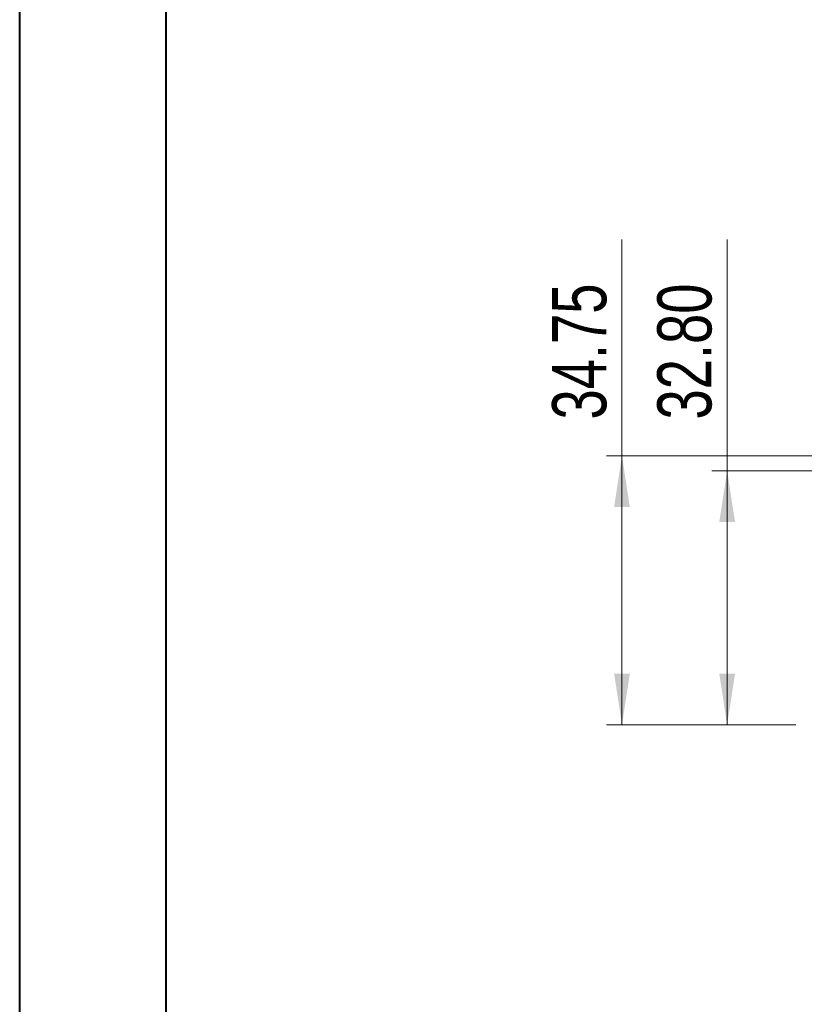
# Model space of a CAD drawing. Header units: millimetres. Extents: x 0 to 420, y 0 to 297.
# Tile 32 of 92: x 0 to 51, y 129 to 192. Entities that reach past the tile are written whole.
import ezdxf

# ---------------------------------------------------------------- set-up
doc = ezdxf.new("R2010")
doc.units = ezdxf.units.MM
doc.styles.add('SLDTEXTSTYLE0', font='TXT', dxfattribs={"width": 0.75})
doc.dimstyles.new('SLDDIMSTYLE2', dxfattribs={"dimtxt": 3.5, "dimasz": 3.302, "dimexe": 0, "dimexo": 0.0625, "dimgap": 0.875, "dimtad": 2, "dimlfac": 2, "dimrnd": 1e-09, "dimzin": 12, "dimdsep": 46, "dimtxsty": 'SLDTEXTSTYLE0', "dimsah": 1, "dimcen": 0.09, "dimadec": 0, "dimazin": 3, "dimtfac": 1, "dimtofl": 0, "dimtmove": 0, "dimatfit": 3, "dimfxl": 1, "dimfrac": 2, "dimtolj": 1, "dimtzin": 12, "dimarcsym": 0})
doc.dimstyles.new('SLDDIMSTYLE4', dxfattribs={"dimtxt": 3.5, "dimasz": 3.302, "dimexe": 0, "dimexo": 0.0625, "dimgap": 0.875, "dimtad": 2, "dimlfac": 2, "dimrnd": 1e-09, "dimzin": 4, "dimdsep": 46, "dimtxsty": 'SLDTEXTSTYLE0', "dimsah": 1, "dimcen": 0.09, "dimadec": 0, "dimazin": 1, "dimtfac": 1, "dimtofl": 0, "dimtmove": 0, "dimatfit": 3, "dimfxl": 1, "dimfrac": 2, "dimtolj": 1, "dimtzin": 12, "dimarcsym": 0})

# ---------------------------------------------------------------- blocks, each defined once
blk = doc.blocks.new('_D_4')
at = {"color": 7, "linetype": 'Continuous', "lineweight": 0}
for p, q in [((38.979, 163.994), (38.979, 177.976)), ((62.527, 163.994), (37.979, 163.994)), ((38.979, 163.994), (38.979, 146.619)), ((50.216, 146.619), (37.979, 146.619))]:
    blk.add_line(p, q, dxfattribs=at)
for points in [[(38.979, 163.994), (38.471, 160.692), (39.487, 160.692)], [(38.979, 146.619), (39.487, 149.921), (38.471, 149.921)]]:
    blk.add_solid(points, dxfattribs=at)
at = {"color": 7, "linetype": 'Continuous', "lineweight": 0, "insert": (34.467, 166.338), "char_height": 3.5, "attachment_point": 1, "rotation": 90, "style": 'SLDTEXTSTYLE0'}
blk.add_mtext('34.75', dxfattribs=at)
blk = doc.blocks.new('_D_7')
at = {"color": 7, "linetype": 'Continuous', "lineweight": 0}
for p, q in [((45.772, 163.019), (45.772, 177.976)), ((64.625, 163.019), (44.772, 163.019)), ((45.772, 163.019), (45.772, 146.619)), ((50.216, 146.619), (44.772, 146.619))]:
    blk.add_line(p, q, dxfattribs=at)
for points in [[(45.772, 163.019), (45.264, 159.717), (46.28, 159.717)], [(45.772, 146.619), (46.28, 149.921), (45.264, 149.921)]]:
    blk.add_solid(points, dxfattribs=at)
at = {"color": 7, "linetype": 'Continuous', "lineweight": 0, "insert": (41.26, 166.338), "char_height": 3.5, "attachment_point": 1, "rotation": 90, "style": 'SLDTEXTSTYLE0'}
blk.add_mtext('32.80', dxfattribs=at)

msp = doc.modelspace()

# ---------------------------------------------------------------- linework, layer by layer
at = {"color": 7, "linetype": 'Continuous', "lineweight": 40}
for p, q in [((0.07884357, 0.21478016), (0.07884357, 297.21478016)), ((9.54138493, 10.21478016), (9.54138493, 287.21478016))]:
    msp.add_line(p, q, dxfattribs=at)

# ---------------------------------------------------------------- dimensions: what is measured, and where the dimension line sits
at = {"color": 7, "linetype": 'Continuous', "lineweight": 0}
for base, p1, dimstyle, picture, middle in [((38.97862701, 146.61880266), (63.52712913, 163.99380266), 'SLDDIMSTYLE2', '_D_4', (38.97862701, 172.15713245)), ((45.77170434, 146.61880266), (65.62516303, 163.01880266), 'SLDDIMSTYLE4', '_D_7', (45.77170434, 172.15713245))]:
    dim = msp.add_linear_dim(base=base, p1=p1, p2=(51.21608853, 146.61880266), angle=90, dimstyle=dimstyle, dxfattribs=at)
    dim.commit()
    dim.dimension.update_dxf_attribs({"geometry": picture, "text_midpoint": middle, "dimtype": 160})

doc.saveas('drawing.dxf')
